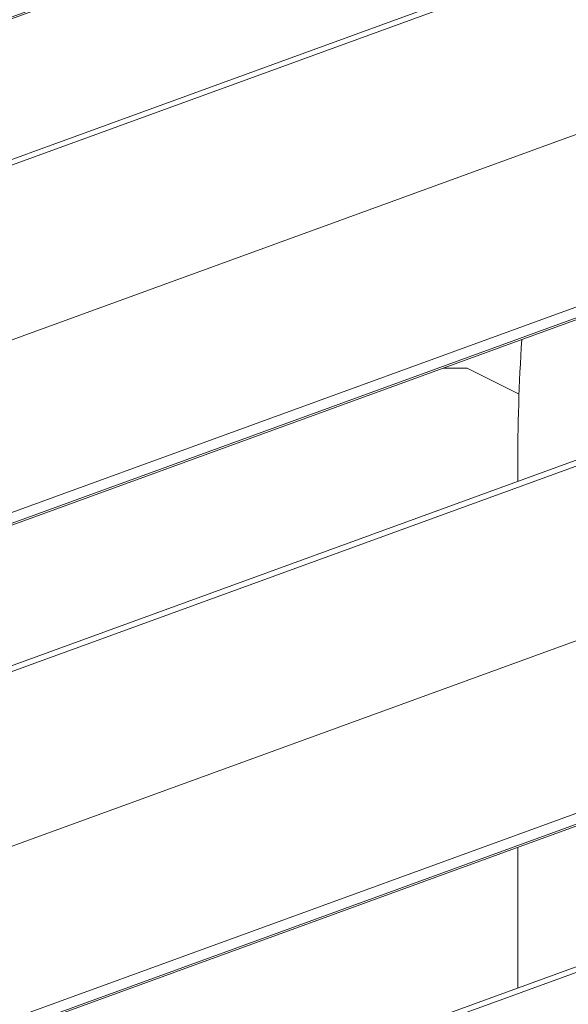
# Model space of a CAD drawing. Header units: millimetres. Extents: x -420 to 420, y -297 to 297.
# Tile 43 of 197: x 29 to 36, y -118 to -106. Entities that reach past the tile are written whole.
import ezdxf

# ---------------------------------------------------------------- set-up
doc = ezdxf.new("R2010")
doc.units = ezdxf.units.MM
doc.header["$MEASUREMENT"] = 0
doc.layers.add('layer 1', color=7, linetype='Continuous')

msp = doc.modelspace()

# ---------------------------------------------------------------- linework, layer by layer
at = {"layer": 'layer 1', "color": 7, "lineweight": 9}
for points in [[(19.3611, -107.1084), (19.3611, -107.1084), (38.2701, -100.2259), (38.2701, -100.2259)], [(19.3875, -109.3032), (19.3875, -109.3032), (38.7511, -102.2581), (38.7511, -102.2581)], [(19.3983, -109.1484), (19.3983, -109.1484), (38.2332, -102.2933), (38.2332, -102.2933)], [(38.275, -102.4086), (38.275, -102.4086), (19.3686, -109.2899), (19.3686, -109.2899)], [(19.5314, -110.993), (19.5314, -110.993), (39.0219, -103.8991), (39.0219, -103.8991)], [(38.9572, -103.8537), (38.9572, -103.8537), (19.5934, -110.9041), (19.5934, -110.9041)], [(19.3611, -113.1363), (19.3611, -113.1363), (38.2701, -106.2538), (38.2701, -106.2538)], [(19.3875, -115.3311), (19.3875, -115.3311), (38.7511, -108.286), (38.7511, -108.286)], [(19.3983, -115.1763), (19.3983, -115.1763), (38.2332, -108.3212), (38.2332, -108.3212)], [(38.275, -108.4365), (38.275, -108.4365), (19.3686, -115.3178), (19.3686, -115.3178)], [(35.1491, -109.5965), (35.1172, -110.1111), (35.1011, -110.6265), (35.1011, -111.1418)], [(38.9572, -109.8817), (38.9572, -109.8817), (19.5934, -116.9321), (19.5934, -116.9321)], [(19.5314, -117.0209), (19.5314, -117.0209), (39.0219, -109.927), (39.0219, -109.927)], [(34.4983, -109.9362), (34.4983, -109.9362), (34.215, -109.9362), (34.215, -109.9362)], [(35.1172, -110.2459), (35.1172, -110.2459), (34.4983, -109.9362), (34.4983, -109.9362)], [(35.1011, -111.1418), (35.1011, -111.1418), (35.1011, -111.2855), (35.1011, -111.2855)], [(19.3611, -119.1643), (19.3611, -119.1643), (38.2701, -112.2818), (38.2701, -112.2818)], [(19.3875, -121.359), (19.3875, -121.359), (38.7511, -114.3139), (38.7511, -114.3139)], [(19.3983, -121.2043), (19.3983, -121.2043), (38.2332, -114.3491), (38.2332, -114.3491)], [(38.275, -114.4645), (38.275, -114.4645), (19.3686, -121.3458), (19.3686, -121.3458)], [(35.1011, -115.6419), (35.1011, -115.6419), (35.1011, -117.3135), (35.1011, -117.3135)], [(19.5314, -123.0488), (19.5314, -123.0488), (39.0219, -115.955), (39.0219, -115.955)], [(38.9572, -115.9096), (38.9572, -115.9096), (19.5934, -122.96), (19.5934, -122.96)]]:
    msp.add_open_spline(points, degree=3, dxfattribs=at)

doc.saveas('drawing.dxf')
